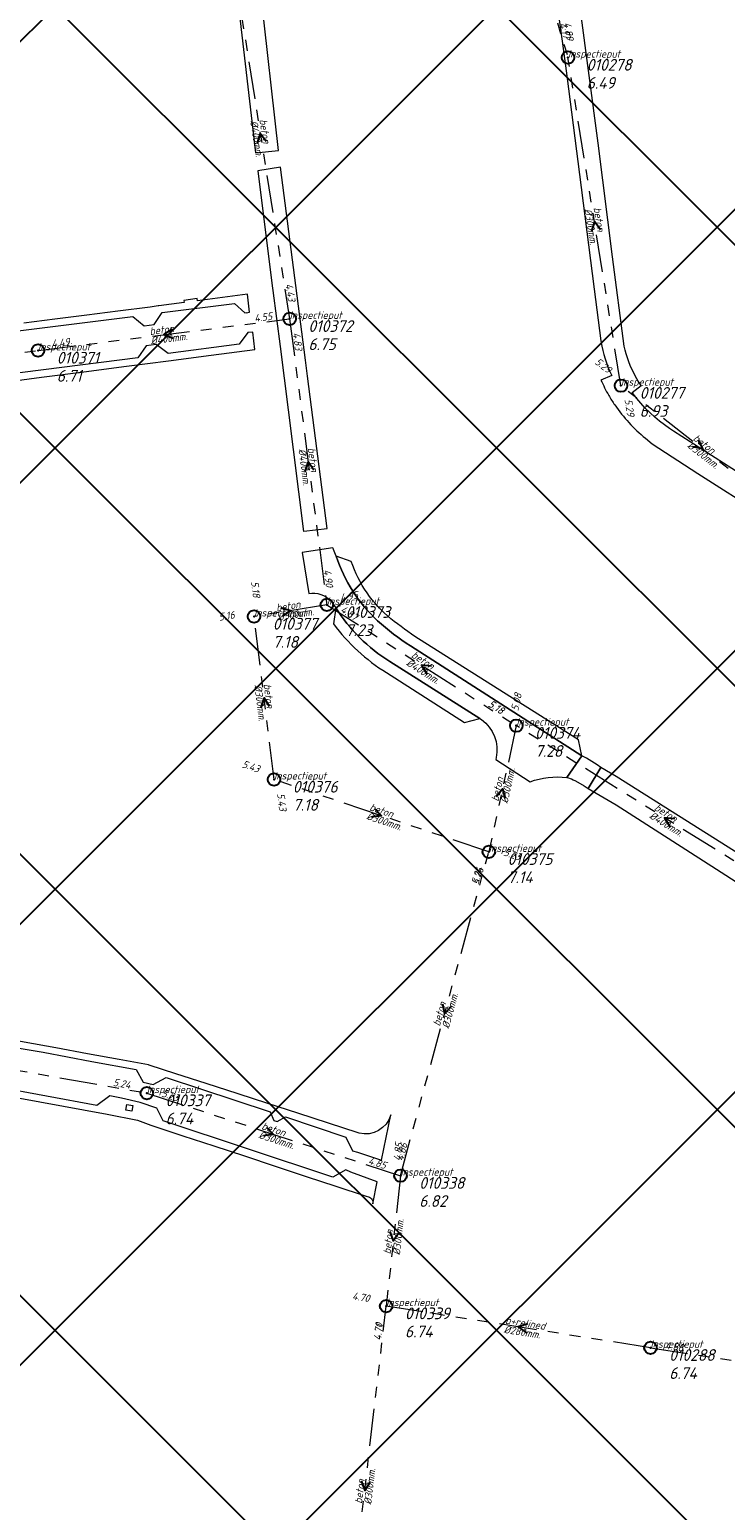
# Model space of a CAD drawing. Extents: x 148869 to 161638, y 453607 to 469810.
# Tile 171 of 256: x 152917 to 153029, y 463400 to 463638. Entities that reach past the tile are written whole.
import ezdxf

# ---------------------------------------------------------------- set-up
doc = ezdxf.new("R2010")
doc.units = 0
doc.header["$PDMODE"] = 32
doc.header["$PDSIZE"] = 2
doc.linetypes.add('RI-GWA', pattern=[18.45, 6, -1.8, 1.75, -1.8, 1.75, -1.8, 1.75, -1.8])
doc.layers.get('0').update_dxf_attribs({"linetype": 'CONTINUOUS'})
doc.layers.get('DEFPOINTS').update_dxf_attribs({"linetype": 'CONTINUOUS'})
doc.layers.add('2023 hatch', color=90, linetype='CONTINUOUS')
for name, color, linetype, lineweight in [('B-OI-RI-GWA-MATERIAAL-T18', 10, 'CONTINUOUS', 18), ('B-OI-RI-GWA-PUTDEKSELHOOGTE-T25', 10, 'CONTINUOUS', 25), ('B-OI-RI-GWA_BOB-T18', 10, 'CONTINUOUS', 18), ('B-OI-RI-GWA_DIAMETER-T18', 10, 'CONTINUOUS', 18), ('B-OI-RI-GWA_PUTNUMMER-T18', 10, 'CONTINUOUS', 18), ('B-OI-RI-GWA_RIOOLPUT-S', 10, 'CONTINUOUS', 25), ('B-OI-RI-GWA_TRANSPORTLEIDING-G', 10, 'RI-GWA', 18), ('B-OI-RI-STROOMRICHTING-S', 252, 'CONTINUOUS', 25), ('B-RO-VH-VERHARDING_STRAATBAKSTEEN-GV', 251, 'CONTINUOUS', 18)]:
    doc.layers.add(name, color=color, linetype=linetype, lineweight=lineweight)
doc.styles.add('NLCS-ISO-M500-T18_CURSIEF', font='NLCS-ISO.ttf', dxfattribs={"oblique": 15, "height": 0.9})
doc.styles.add('NLCS-ISO-M750-T25_CURSIEF', font='NLCS-ISO.ttf', dxfattribs={"oblique": 15, "height": 1.875})

# ---------------------------------------------------------------- blocks, each defined once
blk = doc.blocks.new('ACMAP_ANN_TEMPLATE_gwa-diam')
at = {"color": 0, "linetype": 'ByBlock', "style": 'NLCS-ISO-M500-T18_CURSIEF', "oblique": 15}
blk.add_attdef('gwa-diam', (-2.2, -1.3), '', height=1.2, dxfattribs=at)
blk = doc.blocks.new('ACMAP_ANN_TEMPLATE_gwa-materiaal')
at = {"color": 0, "linetype": 'ByBlock', "style": 'NLCS-ISO-M500-T18_CURSIEF', "oblique": 15}
blk.add_attdef('gwa-mat', (-2.2, 0.2), '', height=1.2, dxfattribs=at)
blk = doc.blocks.new('ACMAP_ANN_TEMPLATE_gwa-nap-l')
at = {"color": 0, "linetype": 'ByBlock', "style": 'NLCS-ISO-M500-T18_CURSIEF', "oblique": 15}
blk.add_attdef('gwa-nap-l', (2.3, 0.2), '', height=1.2, dxfattribs=at)
blk = doc.blocks.new('ACMAP_ANN_TEMPLATE_gwa-nap-r')
at = {"color": 0, "linetype": 'ByBlock', "style": 'NLCS-ISO-M500-T18_CURSIEF', "oblique": 15}
blk.add_attdef('gwa-nap-r', (-5.6, 0.2), '', height=1.2, dxfattribs=at)
blk = doc.blocks.new('ACMAP_ANN_TEMPLATE_gwa-puth')
at = {"color": 0, "linetype": 'ByBlock', "style": 'NLCS-ISO-M750-T25_CURSIEF', "oblique": 15}
blk.add_attdef('gwa-puth', (3, -5), '', height=1.88, dxfattribs=at)
blk = doc.blocks.new('ACMAP_ANN_TEMPLATE_gwa-putnr')
at = {"color": 0, "linetype": 'ByBlock', "style": 'NLCS-ISO-M750-T25_CURSIEF', "oblique": 15}
blk.add_attdef('gwa-putnr', (3, -2.1), '', height=1.88, dxfattribs=at)
blk = doc.blocks.new('ACMAP_ANN_TEMPLATE_type knoop')
at = {"layer": 'DEFPOINTS', "style": 'NLCS-ISO-M500-T18_CURSIEF', "oblique": 15}
blk.add_attdef('type_knoop', (0, 0), '', height=1.2, dxfattribs=at)

msp = doc.modelspace()

# ---------------------------------------------------------------- hatches: boundary and pattern name
at = {"layer": '2023 hatch'}
h = msp.add_hatch(dxfattribs=at)
h.set_pattern_fill('L45L135', color=256, scale=49.98)
h.set_pattern_definition([(45, (0, 0), (-35.341197, 35.341197), []), (135, (0, 0), (-35.341197, -35.341197), [])])
h.paths.add_polyline_path([(155033.65, 463387.49), (154736.21, 463174.82), (154703.82, 463157.03), (154669.13, 463116.73), (154497.36, 463128.81), (154485.96, 463103.35), (154403, 462810.28), (154029.41, 462913.19), (153921.91, 462926.36), (153533.06, 462959.92), (153521.58, 463046.87), (153065.73, 463131.59), (152840.09, 463157.69), (152602.55, 463321.62), (152457.44, 463373.38), (152283.77, 463566.95), (152230.15, 463641.33), (152156.25, 463699.58), (152012.16, 463887.19), (152009.38, 463939.89), (151991.35, 464191.03), (152103.19, 464343.83), (152153.39, 464455.21), (152151.03, 464561.94), (152249.45, 464811.76), (152130.92, 465032.5), (152332.42, 465169.93), (152738.18, 465252.75), (152947.54, 465152.17), (153150.32, 465023.39), (153302.02, 464886.05), (153728.6, 464650.43), (153874.6, 464567.83), (153954.88, 464501.43), (153988.94, 464472.57), (154027.82, 464422.75), (154193.47, 464138.07), (154280.01, 463968.67), (154339.28, 463993.19), (154494.94, 463873.13), (154622.49, 463821.49), (154755.92, 463721.99), (154868.72, 463597.28)])

# ---------------------------------------------------------------- linework, layer by layer
at = {"layer": 'B-OI-RI-GWA_RIOOLPUT-S', "color": 251}
for p in [(153003.52, 463633.05), (152958.96, 463591.19), (152918.68, 463586.12), (153012, 463580.49), (152964.92, 463545.38), (152953.26, 463543.5), (152995.25, 463526.02), (152956.47, 463517.39), (152990.85, 463505.8), (152936.1, 463467.15), (152976.7, 463453.92), (152974.42, 463433.02), (153016.72, 463426.35)]:
    msp.add_point(p, dxfattribs=at)
at = {"layer": 'B-OI-RI-GWA_TRANSPORTLEIDING-G', "color": 251}
for p, q in [((152993.11, 463667.09), (153003.52, 463633.05)), ((152949.55, 463650.59), (152958.96, 463591.19)), ((153012, 463580.49), (153003.52, 463633.05)), ((152918.68, 463586.12), (152958.96, 463591.19)), ((152958.96, 463591.19), (152964.92, 463545.38)), ((152886.98, 463582.17), (152918.68, 463586.12)), ((153038.11, 463560.24), (153012, 463580.49)), ((152964.92, 463545.38), (152953.26, 463543.5)), ((152964.92, 463545.38), (152995.25, 463526.02)), ((152956.47, 463517.39), (152953.26, 463543.5)), ((152995.25, 463526.02), (152990.85, 463505.8)), ((153042.74, 463496.47), (152995.25, 463526.02)), ((152990.85, 463505.8), (152956.47, 463517.39)), ((152976.7, 463453.92), (152990.85, 463505.8)), ((152885.86, 463476.03), (152936.1, 463467.15)), ((152936.1, 463467.15), (152976.7, 463453.92)), ((152976.7, 463453.92), (152974.42, 463433.02)), ((152967.56, 463373.97), (152974.42, 463433.02)), ((153016.72, 463426.35), (152974.42, 463433.02)), ((153016.72, 463426.35), (153058.51, 463419.88))]:
    msp.add_line(p, q, dxfattribs=at)
at = {"layer": 'B-OI-RI-STROOMRICHTING-S', "color": 251}
for points in [[(152955.18, 463619.58), (152954.26, 463620.89), (152953.77, 463619.36)], [(153008.7, 463605.46), (153007.76, 463606.77), (153007.27, 463605.23)], [(152940.15, 463589.55), (152938.82, 463588.66), (152940.33, 463588.12)], [(153024.36, 463571.82), (153025.05, 463570.36), (153023.48, 463570.68)], [(152962.83, 463566.95), (152961.93, 463568.29), (152961.4, 463566.76)], [(152957.55, 463544.92), (152959.08, 463544.44), (152957.77, 463543.5)], [(152981.68, 463535.53), (152980.08, 463535.7), (152980.9, 463534.32)], [(152955.76, 463529.1), (152954.86, 463530.45), (152954.33, 463528.93)], [(152992.04, 463514.66), (152993.05, 463515.91), (152993.45, 463514.35)], [(152972.52, 463512.74), (152973.65, 463511.59), (152972.07, 463511.37)], [(153020.6, 463511.1), (153018.98, 463511.24), (153019.83, 463509.87)], [(152983.45, 463481.44), (152983.77, 463479.86), (152984.85, 463481.06)], [(152955.24, 463461.67), (152956.39, 463460.54), (152954.8, 463460.3)], [(152974.99, 463444.98), (152975.55, 463443.47), (152976.42, 463444.82)], [(152997.1, 463430.17), (152995.57, 463429.68), (152996.88, 463428.75)], [(152970.43, 463405.01), (152970.98, 463403.49), (152971.86, 463404.84)]]:
    msp.add_lwpolyline(points, dxfattribs=at)
at = {"layer": 'B-RO-VH-VERHARDING_STRAATBAKSTEEN-GV', "flags": 128}
for points in [[(153012.5, 463586.83), (153010.64, 463601.13), (153008.35, 463619.36), (153005.47, 463641), (153003.11, 463659.36), (153003.1, 463659.4), (153003, 463659.81), (152999.88, 463659.52), (152999.14, 463659.44), (152999.28, 463659.42), (153000.02, 463654.2), (153002.73, 463634.51), (153003.32, 463630.1)], [(153003.32, 463630.1), (153005.65, 463612.26), (153007.69, 463595.97), (153008.78, 463587.66), (153008.93, 463586.81), (153009.08, 463586.14), (153009.26, 463585.47), (153009.45, 463584.8), (153009.68, 463584.15), (153009.92, 463583.51), (153010.19, 463582.87), (153010.56, 463582.09), (153008.8, 463581.39)], [(152912.48, 463588.89), (152933.84, 463591.59), (152935.66, 463590.08), (152937.3, 463590.3), (152938.57, 463592.21), (152950.11, 463593.64), (152951.78, 463592.16), (152951.99, 463592.19), (152951.99, 463592.18), (152952.55, 463592.24), (152952.19, 463595.16), (152944.19, 463594.09), (152944.16, 463594.44), (152942.02, 463594.14), (152942.08, 463593.82), (152938, 463593.26), (152937.92, 463593.25), (152936.66, 463593.07), (152931.44, 463592.4), (152926.47, 463591.77), (152921.39, 463591.12), (152916.39, 463590.49)], [(152939.55, 463584.47), (152946.38, 463585.35), (152953.4, 463586.26), (152953.08, 463589.04), (152952.37, 463588.99), (152952.37, 463588.99), (152952.27, 463588.98), (152950.86, 463587.13), (152939.49, 463585.64), (152937.61, 463587.09), (152936.01, 463586.87), (152934.64, 463584.96), (152913.26, 463582.22), (152912.06, 463583.23), (152911.38, 463583.14), (152910.43, 463581.85), (152894.99, 463579.83), (152893.05, 463581.31), (152892.55, 463581.25), (152891.83, 463581.1)], [(152889.01, 463577.89), (152891.53, 463578.23), (152898.67, 463579.16), (152905.64, 463580.06), (152912.45, 463580.95), (152919.22, 463581.83), (152926.01, 463582.71), (152932.85, 463583.59), (152939.55, 463584.47)], [(153072.55, 463541.51), (153061.11, 463546.99), (153061.08, 463547), (153057.92, 463549.03), (153047.26, 463555.88), (153032.43, 463565.48), (153020.42, 463573.18), (153019.76, 463573.62), (153018.96, 463574.2), (153018.17, 463574.81), (153017.41, 463575.45), (153016.68, 463576.12), (153015.83, 463576.96), (153015.16, 463577.7), (153014.52, 463578.45), (153013.79, 463579.4), (153015.24, 463580.5)], [(153015.91, 463572.06), (153016.98, 463571.17), (153024.3, 463566.39), (153034.72, 463559.78), (153046.21, 463552.4), (153063.52, 463541.39), (153096.35, 463528.55), (153097.34, 463531.74), (153089, 463534.91), (153073.7, 463540.87), (153073.43, 463540.99)], [(152966.43, 463553.17), (152965.99, 463554.22), (152965.96, 463554.31), (152965.89, 463554.48), (152960.98, 463553.74), (152962.04, 463547.18)], [(152968.82, 463552.33), (152966.43, 463553.17)], [(152965.55, 463546.01), (152966.35, 463544.87)], [(152966.35, 463544.87), (152965.98, 463542.32)], [(152978.33, 463538.78), (153005.72, 463521.18), (153005.19, 463523.76), (152979.57, 463539.91)], [(153003.33, 463517.69), (153005.72, 463521.18), (152978.33, 463538.78)], [(152974.48, 463534.51), (152986.95, 463526.54), (152989.42, 463527.14), (152974.98, 463536.29)], [(152974.98, 463536.29), (152989.42, 463527.14), (152989.69, 463527)], [(152992.03, 463520.91), (152991.95, 463520.58), (152997.46, 463517.02)], [(153005.72, 463521.18), (153003.33, 463517.69)], [(153004.33, 463517.36), (153004.7, 463517.17), (153006.09, 463516.37), (153006.75, 463515.96), (153008.8, 463519.3), (153008.18, 463519.74), (153006.47, 463520.8), (153005.72, 463521.18)], [(152970.07, 463460.74), (152969.95, 463460.77), (152965.16, 463462.32), (152960.28, 463463.91), (152955.49, 463465.46), (152950.7, 463467.02), (152945.59, 463468.68), (152940.77, 463470.25), (152936.48, 463471.64), (152936.39, 463471.66), (152931.67, 463472.53), (152926.58, 463473.46), (152921.54, 463474.39), (152916.49, 463475.31), (152911.36, 463476.26), (152904.02, 463477.51), (152900.92, 463478.18), (152900.84, 463477.91), (152898.1, 463478.73), (152898.01, 463478.52), (152891.78, 463480.43), (152889.28, 463481.3), (152888.98, 463480.15)], [(152890.75, 463477.16), (152894.45, 463476.38), (152894.95, 463476.28), (152895.09, 463476.25), (152897.36, 463477.64), (152908.23, 463475.71), (152909.53, 463473.68), (152911.14, 463473.4), (152913.08, 463474.76), (152919.53, 463473.69), (152927.29, 463472.22), (152934.39, 463470.94), (152935.54, 463468.91), (152937.11, 463468.52), (152939.17, 463469.64), (152955.86, 463464.14), (152956.42, 463462.77), (152956.99, 463462.59), (152958.3, 463463.35), (152967.95, 463460.09), (152969.04, 463457.92), (152969.81, 463457.7), (152973.69, 463456.41)], [(152904.36, 463468.44), (152929.77, 463463.76), (152934.62, 463462.79), (152936.75, 463462.01), (152941.88, 463460.32), (152946.83, 463458.69), (152951.72, 463457.08), (152956.67, 463455.44), (152961.61, 463453.81), (152966.38, 463452.24), (152971.06, 463450.7), (152971.75, 463450.47), (152971.89, 463450.39), (152972.05, 463450.23), (152972.17, 463450.05), (152972.26, 463449.82), (152972.28, 463449.67), (152972.27, 463449.42), (152972.98, 463452.92), (152968.76, 463454.47), (152967.96, 463454.86), (152965.9, 463453.68), (152938.69, 463462.71), (152937.72, 463464.76), (152935.02, 463465.64), (152932.02, 463466.34), (152930.17, 463466.7), (152928.11, 463465.17), (152911.95, 463468.13)], [(152973.69, 463456.41), (152975.16, 463463.65)]]:
    msp.add_lwpolyline(points, dxfattribs=at)
for points in [[(152954.33, 463643.41), (152950.64, 463642.87), (152950.58, 463642.8), (152950.6, 463642.66), (152953.52, 463617.77), (152957.16, 463618.18)], [(152956.23, 463596.12), (152956.27, 463595.72), (152957.42, 463586.74), (152958.71, 463576.6), (152961.16, 463557.14), (152961.26, 463557.16), (152964.98, 463557.6), (152961.84, 463582.01), (152961.5, 463584.59), (152957.52, 463615.5), (152953.86, 463614.92), (152953.86, 463614.86)], [(153008.8, 463519.3), (153006.75, 463515.96), (153011.22, 463513.31), (153027.27, 463503.05), (153051.6, 463487.4), (153053.92, 463490.85), (153044.64, 463496.77), (153011.22, 463517.85)], [(152933.7, 463464.24), (152932.76, 463464.4), (152932.92, 463465.34), (152933.86, 463465.18)]]:
    msp.add_lwpolyline(points, close=True, dxfattribs=at)
at = {"layer": 'B-RO-VH-VERHARDING_STRAATBAKSTEEN-GV'}
for points in [[(153014.35, 463581.95, -0.072169), (153012.5, 463586.83)], [(153015.24, 463580.5, -0.024275), (153014.35, 463581.95)], [(153008.8, 463581.39, 0.027419), (153010.05, 463578.92)], [(153010.05, 463578.92, 0.018495), (153011, 463577.39)], [(153011, 463577.39, 0.065834), (153015.91, 463572.06)], [(152966.43, 463553.17, 0.127901), (152973.04, 463542.82)], [(152973.04, 463542.82, -0.127901), (152966.43, 463553.17)], [(152975.16, 463543.15, -0.140026), (152968.82, 463552.33)], [(152962.04, 463547.18, -0.259543), (152965.55, 463546.01)], [(152974.98, 463536.29, -0.109898), (152966.35, 463544.87)], [(152966.35, 463544.87, 0.109898), (152974.98, 463536.29)], [(152965.98, 463542.32, 0.094825), (152974.48, 463534.51)], [(152973.04, 463542.82, 0.041158), (152978.33, 463538.78)], [(152978.33, 463538.78, -0.041158), (152973.04, 463542.82)], [(152979.57, 463539.91, -0.015938), (152975.16, 463543.15)], [(152989.69, 463527, -0.294469), (152992.03, 463520.91)], [(152997.46, 463517.02, -0.125586), (153003.33, 463517.69)], [(153003.33, 463517.69, -0.089588), (153004.33, 463517.36)], [(152975.16, 463463.65, -0.405779), (152970.07, 463460.74)]]:
    msp.add_lwpolyline(points, format="xyb", dxfattribs=at)

# ---------------------------------------------------------------- block references
at = {"layer": 'B-OI-RI-GWA-MATERIAAL-T18', "color": 251}
for p, rotation, values in [((152954.26, 463620.89), 279.0018482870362, {'gwa-mat': 'beton'}), ((153007.76, 463606.77), 279.1650888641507, {'gwa-mat': 'beton'}), ((152938.82, 463588.66), 7.174030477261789, {'gwa-mat': 'beton'}), ((153025.05, 463570.36), 322.2040995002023, {'gwa-mat': 'beton'}), ((152961.94, 463568.28), 277.4126927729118, {'gwa-mat': 'beton'}), ((152959.09, 463544.44), 9.159257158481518, {'gwa-mat': 'beton'}), ((152980.08, 463535.7), 327.4494253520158, {'gwa-mat': 'beton'}), ((152954.86, 463530.45), 277.0088526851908, {'gwa-mat': 'beton'}), ((152993.05, 463515.91), 77.72346267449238, {'gwa-mat': 'beton'}), ((152973.66, 463511.59), 341.3702872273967, {'gwa-mat': 'beton'}), ((153018.99, 463511.24), 328.1086283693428, {'gwa-mat': 'beton'}), ((152983.77, 463479.86), 74.74394681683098, {'gwa-mat': 'beton'}), ((152956.4, 463460.53), 341.9511755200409, {'gwa-mat': 'beton'}), ((152975.56, 463443.47), 83.77417093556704, {'gwa-mat': 'beton'}), ((152995.57, 463429.68), 351.0391982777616, {'gwa-mat': 'b+relined'}), ((152970.99, 463403.49), 83.37349671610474, {'gwa-mat': 'beton'})]:
    msp.add_blockref('ACMAP_ANN_TEMPLATE_gwa-materiaal', p, dxfattribs=dict(at, rotation=rotation)).add_auto_attribs(values)
at = {"layer": 'B-OI-RI-GWA-PUTDEKSELHOOGTE-T25', "color": 251}
for p, values in [((153003.52, 463633.05), {'gwa-puth': '6.49'}), ((152958.96, 463591.19), {'gwa-puth': '6.75'}), ((152918.68, 463586.12), {'gwa-puth': '6.71'}), ((153012, 463580.49), {'gwa-puth': '6.93'}), ((152964.92, 463545.38), {'gwa-puth': '7.23'}), ((152953.26, 463543.5), {'gwa-puth': '7.18'}), ((152995.25, 463526.02), {'gwa-puth': '7.28'}), ((152956.47, 463517.39), {'gwa-puth': '7.18'}), ((152990.85, 463505.8), {'gwa-puth': '7.14'}), ((152936.1, 463467.15), {'gwa-puth': '6.74'}), ((152976.7, 463453.92), {'gwa-puth': '6.82'}), ((152974.42, 463433.02), {'gwa-puth': '6.74'}), ((153016.72, 463426.35), {'gwa-puth': '6.74'})]:
    msp.add_blockref('ACMAP_ANN_TEMPLATE_gwa-puth', p, dxfattribs=at).add_auto_attribs(values)
at = {"layer": 'B-OI-RI-GWA_BOB-T18', "color": 251}
for name, p, rotation, values in [('ACMAP_ANN_TEMPLATE_gwa-nap-r', (153003.52, 463633.05), 287.0045063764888, {'gwa-nap-r': '4.17'}), ('ACMAP_ANN_TEMPLATE_gwa-nap-r', (153003.52, 463633.05), 279.1650888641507, {'gwa-nap-r': '4.89'}), ('ACMAP_ANN_TEMPLATE_gwa-nap-r', (152958.96, 463591.19), 279.0018482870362, {'gwa-nap-r': '4.43'}), ('ACMAP_ANN_TEMPLATE_gwa-nap-r', (152958.96, 463591.19), 7.174030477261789, {'gwa-nap-r': '4.55'}), ('ACMAP_ANN_TEMPLATE_gwa-nap-l', (152958.96, 463591.19), 277.4126927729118, {'gwa-nap-l': '4.83'}), ('ACMAP_ANN_TEMPLATE_gwa-nap-l', (152918.68, 463586.12), 7.174030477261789, {'gwa-nap-l': '4.49'}), ('ACMAP_ANN_TEMPLATE_gwa-nap-r', (153012, 463580.49), 322.2040995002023, {'gwa-nap-r': '5.29'}), ('ACMAP_ANN_TEMPLATE_gwa-nap-l', (153012, 463580.49), 279.1650888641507, {'gwa-nap-l': '5.29'}), ('ACMAP_ANN_TEMPLATE_gwa-nap-r', (152964.92, 463545.38), 277.4126927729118, {'gwa-nap-r': '4.90'}), ('ACMAP_ANN_TEMPLATE_gwa-nap-r', (152953.26, 463543.5), 277.0088526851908, {'gwa-nap-r': '5.18'}), ('ACMAP_ANN_TEMPLATE_gwa-nap-l', (152964.92, 463545.38), 9.159257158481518, {'gwa-nap-l': '4.95'}), ('ACMAP_ANN_TEMPLATE_gwa-nap-r', (152953.26, 463543.5), 9.159257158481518, {'gwa-nap-r': '5.16'}), ('ACMAP_ANN_TEMPLATE_gwa-nap-l', (152964.92, 463545.38), 327.4494253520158, {'gwa-nap-l': '4.87'}), ('ACMAP_ANN_TEMPLATE_gwa-nap-r', (152995.25, 463526.02), 328.1086283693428, {'gwa-nap-r': '5.18'}), ('ACMAP_ANN_TEMPLATE_gwa-nap-r', (152995.25, 463526.02), 327.4494253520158, {'gwa-nap-r': '5.18'}), ('ACMAP_ANN_TEMPLATE_gwa-nap-l', (152995.25, 463526.02), 77.72346267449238, {'gwa-nap-l': '5.08'}), ('ACMAP_ANN_TEMPLATE_gwa-nap-r', (152956.47, 463517.39), 341.3702872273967, {'gwa-nap-r': '5.43'}), ('ACMAP_ANN_TEMPLATE_gwa-nap-l', (152956.47, 463517.39), 277.0088526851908, {'gwa-nap-l': '5.43'}), ('ACMAP_ANN_TEMPLATE_gwa-nap-l', (152990.85, 463505.8), 341.3702872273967, {'gwa-nap-l': '5.23'}), ('ACMAP_ANN_TEMPLATE_gwa-nap-r', (152990.85, 463505.8), 74.74394681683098, {'gwa-nap-r': '5.24'}), ('ACMAP_ANN_TEMPLATE_gwa-nap-r', (152990.85, 463505.8), 77.72346267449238, {'gwa-nap-r': '5.26'}), ('ACMAP_ANN_TEMPLATE_gwa-nap-r', (152936.1, 463467.15), 349.9764068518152, {'gwa-nap-r': '5.24'}), ('ACMAP_ANN_TEMPLATE_gwa-nap-l', (152936.1, 463467.15), 341.9511755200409, {'gwa-nap-l': '5.23'}), ('ACMAP_ANN_TEMPLATE_gwa-nap-l', (152976.7, 463453.92), 83.77417093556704, {'gwa-nap-l': '4.85'}), ('ACMAP_ANN_TEMPLATE_gwa-nap-l', (152976.7, 463453.92), 74.74394681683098, {'gwa-nap-l': '4.86'}), ('ACMAP_ANN_TEMPLATE_gwa-nap-r', (152976.7, 463453.92), 341.9511755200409, {'gwa-nap-r': '4.85'}), ('ACMAP_ANN_TEMPLATE_gwa-nap-r', (152974.42, 463433.02), 351.0391982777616, {'gwa-nap-r': '4.70'}), ('ACMAP_ANN_TEMPLATE_gwa-nap-r', (152974.42, 463433.02), 83.37349671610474, {'gwa-nap-r': '4.70'}), ('ACMAP_ANN_TEMPLATE_gwa-nap-r', (152974.42, 463433.02), 83.77417093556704, {'gwa-nap-r': '4.71'}), ('ACMAP_ANN_TEMPLATE_gwa-nap-l', (153016.72, 463426.35), 351.199241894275, {'gwa-nap-l': '4.88'}), ('ACMAP_ANN_TEMPLATE_gwa-nap-l', (153016.72, 463426.35), 351.0391982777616, {'gwa-nap-l': '4.86'})]:
    msp.add_blockref(name, p, dxfattribs=dict(at, rotation=rotation)).add_auto_attribs(values)
at = {"layer": 'B-OI-RI-GWA_DIAMETER-T18', "color": 251}
for p, rotation, values in [((152954.26, 463620.89), 279.0018482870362, {'gwa-diam': '%%c400mm.'}), ((153007.76, 463606.77), 279.1650888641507, {'gwa-diam': '%%c300mm.'}), ((152938.82, 463588.66), 7.174030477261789, {'gwa-diam': '%%c400mm.'}), ((152961.94, 463568.28), 277.4126927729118, {'gwa-diam': '%%c400mm.'}), ((153025.05, 463570.36), 322.2040995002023, {'gwa-diam': '%%c300mm.'}), ((152959.09, 463544.44), 9.159257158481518, {'gwa-diam': '%%c300mm.'}), ((152980.08, 463535.7), 327.4494253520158, {'gwa-diam': '%%c400mm.'}), ((152954.86, 463530.45), 277.0088526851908, {'gwa-diam': '%%c300mm.'}), ((152993.05, 463515.91), 77.72346267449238, {'gwa-diam': '%%c300mm.'}), ((152973.66, 463511.59), 341.3702872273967, {'gwa-diam': '%%c300mm.'}), ((153018.99, 463511.24), 328.1086283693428, {'gwa-diam': '%%c400mm.'}), ((152983.77, 463479.86), 74.74394681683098, {'gwa-diam': '%%c300mm.'}), ((152956.4, 463460.53), 341.9511755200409, {'gwa-diam': '%%c300mm.'}), ((152975.56, 463443.47), 83.77417093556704, {'gwa-diam': '%%c300mm.'}), ((152995.57, 463429.68), 351.0391982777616, {'gwa-diam': '%%c280mm.'}), ((152970.99, 463403.49), 83.37349671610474, {'gwa-diam': '%%c300mm.'})]:
    msp.add_blockref('ACMAP_ANN_TEMPLATE_gwa-diam', p, dxfattribs=dict(at, rotation=rotation)).add_auto_attribs(values)
at = {"layer": 'B-OI-RI-GWA_PUTNUMMER-T18', "color": 251}
for p, values in [((153003.52, 463633.05), {'gwa-putnr': '010278'}), ((152958.96, 463591.19), {'gwa-putnr': '010372'}), ((152918.68, 463586.12), {'gwa-putnr': '010371'}), ((153012, 463580.49), {'gwa-putnr': '010277'}), ((152964.92, 463545.38), {'gwa-putnr': '010373'}), ((152953.26, 463543.5), {'gwa-putnr': '010377'}), ((152995.25, 463526.02), {'gwa-putnr': '010374'}), ((152956.47, 463517.39), {'gwa-putnr': '010376'}), ((152990.85, 463505.8), {'gwa-putnr': '010375'}), ((152936.1, 463467.15), {'gwa-putnr': '010337'}), ((152976.7, 463453.92), {'gwa-putnr': '010338'}), ((152974.42, 463433.02), {'gwa-putnr': '010339'}), ((153016.72, 463426.35), {'gwa-putnr': '010288'})]:
    msp.add_blockref('ACMAP_ANN_TEMPLATE_gwa-putnr', p, dxfattribs=at).add_auto_attribs(values)
at = {"layer": 'DEFPOINTS'}
for p in [(153003.52, 463633.05), (152958.96, 463591.19), (152918.68, 463586.12), (153012, 463580.49), (152964.92, 463545.38), (152953.26, 463543.5), (152995.25, 463526.02), (152956.47, 463517.39), (152990.85, 463505.8), (152936.1, 463467.15), (152976.7, 463453.92), (152974.42, 463433.02), (153016.72, 463426.35)]:
    msp.add_blockref('ACMAP_ANN_TEMPLATE_type knoop', p, dxfattribs=at).add_auto_attribs({'type_knoop': 'inspectieput'})

doc.saveas('drawing.dxf')
